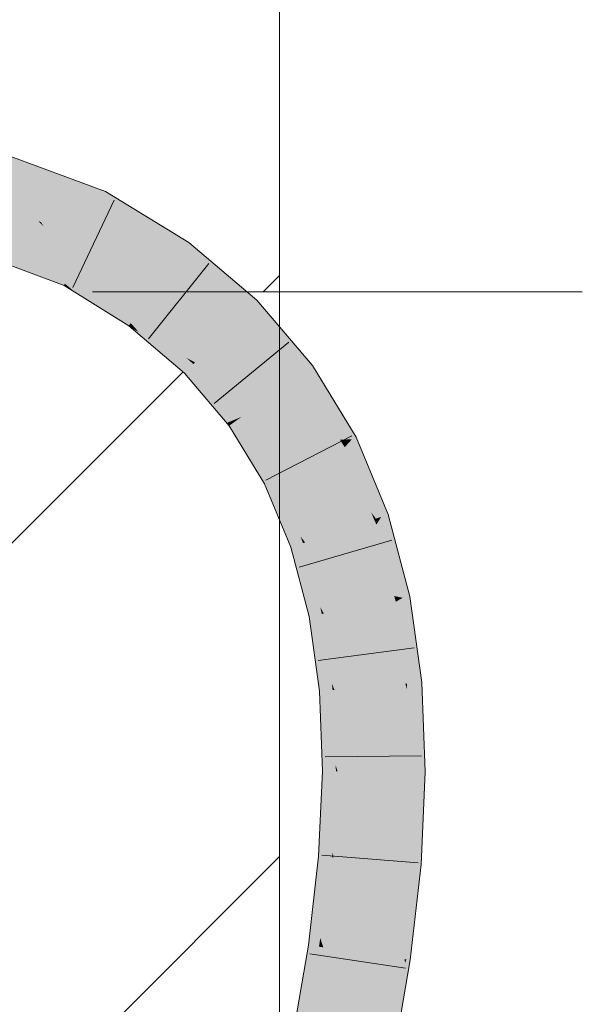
# Model space of a CAD drawing. Extents: x -720 to 300, y 62 to 1162.
# Tile 137 of 256: x 165.82 to 167.19, y 819.56 to 821.96. Entities that reach past the tile are written whole.
import ezdxf
from ezdxf.lldxf.tags import DXFTag

# ---------------------------------------------------------------- set-up
doc = ezdxf.new("R2010")
doc.units = 0
doc.layers.get('0').update_dxf_attribs({"lineweight": 13})
doc.layers.add('E_Detail_Linie_Text_Bem', color=7, linetype='Continuous', lineweight=13)
for name, color, linetype, lineweight, true_color in [('E_Detail_Wandschraffur', 7, 'Continuous', 5, 0xc0c0c0), ('E_Leerrohr 25-A06G942U8I', 7, 'Continuous', 9, 0xff8000), ('E_Leerrohr 25-Shading', 7, 'Continuous', 9, 0xff8000)]:
    doc.layers.add(name, color=color, linetype=linetype, lineweight=lineweight, true_color=true_color)
tags = doc.linetypes.add('fein_strichliert', pattern=[4, 1, -2, 1]).pattern_tags.tags
tags[8:9] = [DXFTag(74, 4), DXFTag(75, 0), DXFTag(340, '0'), DXFTag(46, 0.0), DXFTag(50, 0.0), DXFTag(44, 0.0), DXFTag(45, 0.0)]
tags[6:7] = [DXFTag(74, 4), DXFTag(75, 0), DXFTag(340, '0'), DXFTag(46, 0.0), DXFTag(50, 0.0), DXFTag(44, 0.0), DXFTag(45, 0.0)]
tags[4:5] = [DXFTag(74, 4), DXFTag(75, 0), DXFTag(340, '0'), DXFTag(46, 0.0), DXFTag(50, 0.0), DXFTag(44, 0.0), DXFTag(45, 0.0)]

# ---------------------------------------------------------------- blocks, each defined once
blk = doc.blocks.new('Shading-A06G93Y98I', base_point=(164.3113, 821.6645))
at = {"layer": 'E_Leerrohr 25-Shading', "color": 43, "true_color": 0xd7ab7f}
for points in [[(165.6329, 821.6474), (165.8434, 821.6083), (165.5541, 821.712), (165.577, 821.7069)], [(165.6329, 821.6474), (165.8024, 821.5925), (165.8434, 821.6083), (165.9712, 821.5611)], [(165.9257, 821.5389), (166.024, 821.5208), (165.7595, 821.6005), (165.8024, 821.5925)], [(165.8024, 821.5925), (166.024, 821.5208), (165.9712, 821.5611), (166.0319, 821.5386)], [(165.9257, 821.5389), (165.9738, 821.5212), (166.024, 821.5208), (166.0204, 821.5126)], [(166.1324, 821.477), (166.0319, 821.5386), (166.024, 821.5208)], [(165.9738, 821.5212), (166.0171, 821.5051), (166.0204, 821.5126)], [(166.0171, 821.5051), (166.2348, 821.4141), (166.0204, 821.5126), (166.1783, 821.4488)], [(166.1783, 821.4488), (166.1324, 821.477), (166.0204, 821.5126), (166.024, 821.5208)], [(166.2348, 821.4141), (166.0171, 821.5051), (166.2134, 821.3845)], [(165.8181, 821.3519), (165.8651, 821.3344), (165.615, 821.4664), (165.7108, 821.419)], [(165.7516, 821.4156), (165.6437, 821.4558), (165.931, 821.3099), (165.7108, 821.419)], [(165.8651, 821.3344), (165.931, 821.3099), (165.7108, 821.419)], [(165.7516, 821.4156), (165.931, 821.3099), (165.9329, 821.3142)], [(165.9329, 821.3142), (165.9426, 821.3362), (165.7516, 821.4156), (165.9003, 821.3603)], [(166.2348, 821.4141), (166.2134, 821.3845), (166.4, 821.2737), (166.3742, 821.2477)], [(165.9426, 821.3362), (165.9457, 821.3434), (165.9003, 821.3603)], [(166.0889, 821.2124), (165.9426, 821.3362), (165.9597, 821.2919), (165.9329, 821.3142)], [(166.0889, 821.2124), (166.0931, 821.2183), (165.9426, 821.3362), (165.9457, 821.3433)], [(165.9457, 821.3433), (166.0931, 821.2183), (165.9457, 821.3434), (166.105, 821.2348)], [(166.105, 821.2348), (166.1097, 821.2413), (165.9457, 821.3434)], [(165.9329, 821.3142), (165.931, 821.3099), (165.9597, 821.2919)], [(166.0889, 821.2124), (165.9597, 821.2919), (166.0883, 821.2116)], [(166.5354, 821.1151), (166.4, 821.2737), (166.4539, 821.1542), (166.3742, 821.2477)], [(166.0931, 821.2183), (166.1125, 821.1967), (166.105, 821.2348), (166.1831, 821.1584)], [(166.105, 821.2348), (166.1831, 821.1584), (166.1097, 821.2413), (166.2286, 821.1337)], [(166.2286, 821.1337), (166.2495, 821.1224), (166.1097, 821.2413)], [(166.0889, 821.2124), (166.0883, 821.2116), (166.094, 821.2067)], [(166.094, 821.2067), (166.1125, 821.1967), (166.0889, 821.2124), (166.0931, 821.2183)], [(166.1125, 821.1967), (166.094, 821.2067), (166.1344, 821.1724)], [(166.1344, 821.1724), (166.1831, 821.1584), (166.1125, 821.1967)], [(166.1344, 821.1724), (166.2237, 821.0964), (166.1831, 821.1584), (166.2349, 821.1077)], [(166.1831, 821.1584), (166.2349, 821.1077), (166.2286, 821.1337), (166.2456, 821.1183)], [(166.5354, 821.1151), (166.4539, 821.1542), (166.5105, 821.097)], [(166.4539, 821.1542), (166.5057, 821.0936), (166.5105, 821.097)], [(166.2456, 821.1183), (166.2495, 821.1224), (166.2286, 821.1337)], [(166.2349, 821.1077), (166.2237, 821.0964), (166.3271, 820.9752)], [(166.3271, 820.9752), (166.3468, 820.9834), (166.2349, 821.1077), (166.2456, 821.1183)], [(166.2456, 821.1183), (166.3468, 820.9834), (166.2495, 821.1224), (166.357, 820.9876)], [(166.357, 820.9876), (166.3625, 820.9899), (166.2495, 821.1224)], [(166.6415, 820.9405), (166.5354, 821.1151), (166.631, 820.9351), (166.5105, 821.097)], [(166.631, 820.9351), (166.5105, 821.097), (166.6024, 820.9345), (166.5057, 821.0936)], [(166.3468, 820.9834), (166.3492, 820.9802), (166.357, 820.9876), (166.3579, 820.9865)], [(166.4228, 820.8294), (166.4364, 820.8363), (166.3492, 820.9802), (166.3579, 820.9865)], [(166.3579, 820.9865), (166.3625, 820.9899), (166.357, 820.9876)], [(166.3579, 820.9865), (166.4364, 820.8363), (166.3625, 820.9899), (166.4462, 820.8413)], [(166.4462, 820.8413), (166.4512, 820.8439), (166.3625, 820.9899)], [(166.3329, 820.9684), (166.3492, 820.9802), (166.3271, 820.9752), (166.3468, 820.9834)], [(166.3492, 820.9802), (166.3329, 820.9684), (166.4228, 820.8294), (166.4186, 820.8273)], [(166.682, 820.8431), (166.6415, 820.9405), (166.631, 820.9351)], [(166.6111, 820.925), (166.631, 820.9351), (166.604, 820.9321), (166.6024, 820.9345)], [(166.6024, 820.9345), (166.6088, 820.9239), (166.6096, 820.9243)], [(166.6096, 820.9243), (166.6111, 820.925), (166.604, 820.9321)], [(166.6088, 820.9239), (166.6138, 820.9161), (166.6096, 820.9243)], [(166.7026, 820.7466), (166.6088, 820.9239), (166.6895, 820.7422), (166.6778, 820.7582)], [(166.6088, 820.9239), (166.7026, 820.7466), (166.6138, 820.9161)], [(166.6096, 820.9243), (166.6138, 820.9161), (166.6111, 820.925), (166.6163, 820.9189)], [(166.6163, 820.9189), (166.631, 820.9351), (166.6111, 820.925)], [(166.6163, 820.9189), (166.6138, 820.9161), (166.6832, 820.8401), (166.7198, 820.7524)], [(166.7026, 820.7466), (166.7198, 820.7524), (166.6138, 820.9161)], [(166.631, 820.9351), (166.6163, 820.9189), (166.682, 820.8431), (166.6832, 820.8401)], [(166.4364, 820.8363), (166.4616, 820.7554), (166.4462, 820.8413), (166.4867, 820.7234)], [(166.4462, 820.8413), (166.4867, 820.7234), (166.4512, 820.8439), (166.5064, 820.6984)], [(166.5064, 820.6984), (166.5175, 820.6843), (166.4512, 820.8439)], [(166.4228, 820.8294), (166.4186, 820.8273), (166.4338, 820.7906)], [(166.4338, 820.7906), (166.4616, 820.7554), (166.4228, 820.8294), (166.4364, 820.8363)], [(166.4829, 820.6726), (166.4869, 820.674), (166.4338, 820.7906), (166.4616, 820.7554)], [(166.4616, 820.7554), (166.4869, 820.674), (166.4867, 820.7234), (166.502, 820.679)], [(166.6778, 820.7582), (166.6863, 820.7411), (166.6895, 820.7422)], [(166.6778, 820.7582), (166.6851, 820.7407), (166.6863, 820.7411)], [(166.6947, 820.7339), (166.7026, 820.7466), (166.6895, 820.7422)], [(166.7026, 820.7466), (166.6947, 820.7339), (166.7267, 820.6832)], [(166.7638, 820.5851), (166.7198, 820.7524), (166.7026, 820.7466)], [(166.4867, 820.7234), (166.502, 820.679), (166.5064, 820.6984), (166.5124, 820.6826)], [(166.6851, 820.7407), (166.691, 820.7279), (166.6863, 820.7411)], [(166.7548, 820.5494), (166.6851, 820.7407), (166.7343, 820.5539), (166.7342, 820.554)], [(166.6851, 820.7407), (166.7548, 820.5494), (166.691, 820.7279)], [(166.6863, 820.7411), (166.691, 820.7279), (166.6895, 820.7422), (166.6947, 820.7339)], [(166.6947, 820.7339), (166.691, 820.7279), (166.7638, 820.5851), (166.7723, 820.553)], [(166.7548, 820.5494), (166.7723, 820.553), (166.691, 820.7279)], [(166.6947, 820.7339), (166.7638, 820.5851), (166.7267, 820.6832)], [(166.5124, 820.6826), (166.5175, 820.6843), (166.5064, 820.6984)], [(166.4869, 820.674), (166.4829, 820.6726), (166.4923, 820.6367)], [(166.4923, 820.6367), (166.5165, 820.5938), (166.4869, 820.674), (166.502, 820.679)], [(166.502, 820.679), (166.5165, 820.5938), (166.5124, 820.6826), (166.5379, 820.5557)], [(166.5124, 820.6826), (166.5379, 820.5557), (166.5175, 820.6843), (166.5542, 820.5269)], [(166.5542, 820.5269), (166.563, 820.5112), (166.5175, 820.6843)], [(166.5271, 820.5041), (166.5316, 820.505), (166.4923, 820.6367), (166.5165, 820.5938)], [(166.5165, 820.5938), (166.5316, 820.505), (166.5379, 820.5557), (166.5475, 820.5081)], [(166.5379, 820.5557), (166.5475, 820.5081), (166.5542, 820.5269), (166.5581, 820.5103)], [(166.7342, 820.554), (166.7364, 820.5458), (166.7369, 820.5459)], [(166.7548, 820.5494), (166.7343, 820.5539), (166.7383, 820.5462)], [(166.7343, 820.5539), (166.7369, 820.5459), (166.7383, 820.5462)], [(166.7364, 820.5458), (166.7382, 820.5401), (166.7369, 820.5459)], [(166.765, 820.3406), (166.7823, 820.3422), (166.7364, 820.5458), (166.7382, 820.5401)], [(166.7369, 820.5459), (166.7382, 820.5401), (166.7383, 820.5462), (166.7405, 820.5414)], [(166.7405, 820.5414), (166.7382, 820.5401), (166.7968, 820.3777), (166.8015, 820.3438)], [(166.7823, 820.3422), (166.8015, 820.3438), (166.7382, 820.5401)], [(166.7405, 820.5414), (166.7548, 820.5494), (166.7383, 820.5462)], [(166.7548, 820.5494), (166.7405, 820.5414), (166.7762, 820.462)], [(166.7405, 820.5414), (166.7968, 820.3777), (166.7762, 820.462)], [(166.7968, 820.3777), (166.7723, 820.553), (166.7548, 820.5494)], [(166.5329, 820.4623), (166.553, 820.4133), (166.5316, 820.505), (166.5475, 820.5081)], [(166.5475, 820.5081), (166.553, 820.4133), (166.5581, 820.5103), (166.5701, 820.3714)], [(166.5581, 820.5103), (166.563, 820.5112), (166.5542, 820.5269)], [(166.5581, 820.5103), (166.5701, 820.3714), (166.563, 820.5112), (166.5825, 820.341)], [(166.5825, 820.341), (166.5889, 820.3253), (166.563, 820.5112)], [(166.5316, 820.505), (166.5271, 820.5041), (166.5329, 820.4623)], [(166.5524, 820.3221), (166.5582, 820.3226), (166.5329, 820.4623), (166.553, 820.4133)], [(166.553, 820.4133), (166.5582, 820.3226), (166.5701, 820.3714), (166.5742, 820.324)], [(166.5701, 820.3714), (166.5742, 820.324), (166.5825, 820.341), (166.5843, 820.3249)], [(166.5843, 820.3249), (166.5889, 820.3253), (166.5825, 820.341)], [(166.765, 820.3406), (166.7737, 820.2993), (166.7823, 820.3422), (166.7993, 820.2141)], [(166.7656, 820.3263), (166.7656, 820.3261), (166.765, 820.3406), (166.7737, 820.2993)], [(166.8093, 820.1382), (166.8015, 820.3438), (166.7823, 820.3422)], [(166.5582, 820.3226), (166.5524, 820.3221), (166.5546, 820.2639)], [(166.5546, 820.2639), (166.5704, 820.2122), (166.5582, 820.3226), (166.5742, 820.324)], [(166.5742, 820.324), (166.5704, 820.2122), (166.5843, 820.3249), (166.5832, 820.1703)], [(166.5843, 820.3249), (166.5832, 820.1703), (166.5889, 820.3253), (166.592, 820.1414)], [(166.592, 820.1414), (166.5964, 820.1272), (166.5889, 820.3253)], [(166.7732, 820.1263), (166.7878, 820.1263), (166.7656, 820.3263)], [(166.7656, 820.3261), (166.7878, 820.1263), (166.7737, 820.2993), (166.8098, 820.1262)], [(166.7737, 820.2993), (166.8098, 820.1262), (166.7993, 820.2141), (166.8093, 820.1382)], [(166.5598, 820.1274), (166.5676, 820.1273), (166.5546, 820.2639), (166.5704, 820.2122)], [(166.5704, 820.2122), (166.5676, 820.1273), (166.5832, 820.1703), (166.5829, 820.1273)], [(166.5832, 820.1703), (166.5829, 820.1273), (166.592, 820.1414), (166.5923, 820.1272)], [(166.5676, 820.1273), (166.5598, 820.1274), (166.5557, 820.0381)], [(166.5557, 820.0381), (166.5682, 819.99), (166.5676, 820.1273), (166.5829, 820.1273)], [(166.5829, 820.1273), (166.5682, 819.99), (166.5923, 820.1272), (166.5777, 819.9532)], [(166.5923, 820.1272), (166.5777, 819.9532), (166.5964, 820.1272), (166.5839, 819.9293)], [(166.5839, 819.9293), (166.5868, 819.918), (166.5964, 820.1272)], [(166.5923, 820.1272), (166.5964, 820.1272), (166.592, 820.1414)], [(166.7708, 820.075), (166.771, 820.0736), (166.7878, 820.1263), (166.795, 819.9376)], [(166.7708, 820.075), (166.7878, 820.1263), (166.7732, 820.1263)], [(166.7999, 819.9096), (166.8098, 820.1262), (166.795, 819.9376), (166.7878, 820.1263)], [(166.7708, 820.075), (166.763, 819.9037), (166.7739, 819.9029)], [(166.7964, 819.9011), (166.7708, 820.075), (166.7739, 819.9029)], [(166.771, 820.0736), (166.7964, 819.9011), (166.795, 819.9376)], [(166.5503, 819.921), (166.5607, 819.9202), (166.5557, 820.0381), (166.5682, 819.99)], [(166.5682, 819.99), (166.5607, 819.9202), (166.5777, 819.9532), (166.5748, 819.919)], [(166.5777, 819.9532), (166.5748, 819.919), (166.5839, 819.9293), (166.5832, 819.9183)], [(166.7964, 819.9011), (166.7995, 819.9008), (166.795, 819.9376), (166.7999, 819.9096)], [(166.5607, 819.9202), (166.5503, 819.921), (166.5344, 819.7827)], [(166.5344, 819.7827), (166.546, 819.747), (166.5607, 819.9202), (166.5748, 819.919)], [(166.5748, 819.919), (166.546, 819.747), (166.5832, 819.9183), (166.5543, 819.7216)], [(166.5832, 819.9183), (166.5543, 819.7216), (166.5868, 819.918), (166.5593, 819.7059)], [(166.5593, 819.7059), (166.5616, 819.699), (166.5868, 819.918)], [(166.5832, 819.9183), (166.5868, 819.918), (166.5839, 819.9293)], [(166.7641, 819.6697), (166.763, 819.9037), (166.7507, 819.7968), (166.7507, 819.7971)], [(166.763, 819.9037), (166.7684, 819.7733), (166.7739, 819.9029)], [(166.763, 819.9037), (166.7641, 819.6697), (166.7684, 819.7733)], [(166.7684, 819.7733), (166.7964, 819.9011), (166.7739, 819.9029)], [(166.7684, 819.7733), (166.7728, 819.6685), (166.7964, 819.9011), (166.7956, 819.8671)], [(166.7956, 819.8671), (166.7995, 819.9008), (166.7964, 819.9011)], [(166.7507, 819.7971), (166.7366, 819.6737), (166.7432, 819.6727)], [(166.7507, 819.7968), (166.7432, 819.6727), (166.7598, 819.6703)], [(166.7641, 819.6697), (166.7507, 819.7968), (166.7598, 819.6703)], [(166.5254, 819.7042), (166.5385, 819.7023), (166.5344, 819.7827), (166.546, 819.747)], [(166.7641, 819.6697), (166.7728, 819.6685), (166.7684, 819.7733)], [(166.546, 819.747), (166.5385, 819.7023), (166.5543, 819.7216), (166.5512, 819.7004)], [(166.5543, 819.7216), (166.5512, 819.7004), (166.5593, 819.7059), (166.5585, 819.6994)], [(166.5385, 819.7023), (166.5254, 819.7042), (166.4893, 819.4953)], [(166.4893, 819.4953), (166.5043, 819.4843), (166.5385, 819.7023), (166.5512, 819.7004)], [(166.5512, 819.7004), (166.5043, 819.4843), (166.5585, 819.6994), (166.5142, 819.4771)], [(166.5585, 819.6994), (166.5142, 819.4771), (166.5616, 819.699), (166.5199, 819.4729)], [(166.5199, 819.4729), (166.5223, 819.4711), (166.5616, 819.699)], [(166.5585, 819.6994), (166.5616, 819.699), (166.5593, 819.7059)], [(166.6957, 819.437), (166.7169, 819.4329), (166.7366, 819.6737), (166.7351, 819.5985)], [(166.7366, 819.6737), (166.7351, 819.5985), (166.7432, 819.6727)], [(166.7432, 819.6727), (166.7351, 819.5985), (166.7598, 819.6703), (166.7602, 819.6602)], [(166.7602, 819.6602), (166.7641, 819.6697), (166.7598, 819.6703)], [(166.7641, 819.6697), (166.7602, 819.6602), (166.7612, 819.6377)], [(166.7641, 819.6697), (166.7612, 819.6377), (166.7728, 819.6685), (166.7625, 819.6085)], [(166.7602, 819.6602), (166.7351, 819.5985), (166.7542, 819.5606), (166.7317, 819.4299)], [(166.7602, 819.6602), (166.7542, 819.5606), (166.7612, 819.6377)], [(166.7612, 819.6377), (166.7542, 819.5606), (166.7625, 819.6085)], [(166.7169, 819.4329), (166.7317, 819.4299), (166.7351, 819.5985)]]:
    blk.add_solid(points, dxfattribs=at)
at = {"layer": 'E_Leerrohr 25-Shading', "color": 31, "true_color": 0xfabd7f}
for points in [[(165.9257, 821.5389), (165.6329, 821.6474), (165.8282, 821.4811), (165.5383, 821.5887)], [(165.9003, 821.3603), (165.8282, 821.4811), (165.7516, 821.4156), (165.6685, 821.5404)], [(165.8282, 821.4811), (165.8751, 821.4637), (165.9257, 821.5389), (165.9738, 821.5212)], [(165.8751, 821.4637), (165.9814, 821.4243), (165.9738, 821.5212), (166.0171, 821.5051)], [(166.2134, 821.3845), (166.0171, 821.5051), (165.9832, 821.4232), (165.9814, 821.4243)], [(165.8282, 821.4811), (165.8805, 821.4545), (165.8687, 821.4661)], [(165.8282, 821.4811), (165.9003, 821.3603), (165.8805, 821.4545), (165.9455, 821.3434)], [(165.8805, 821.4545), (165.8751, 821.4637), (165.8687, 821.4661)], [(165.9455, 821.3434), (165.9457, 821.3434), (165.8751, 821.4637), (165.9814, 821.4243)], [(165.9814, 821.4243), (165.9457, 821.3434), (166.1615, 821.3129), (166.1097, 821.2413)], [(166.2134, 821.3845), (165.9832, 821.4232), (166.1739, 821.3299)], [(165.9832, 821.4232), (166.1615, 821.3129), (166.1739, 821.3299)], [(166.3742, 821.2477), (166.2134, 821.3845), (166.3521, 821.2255), (166.1739, 821.3299)], [(166.3521, 821.2255), (166.1739, 821.3299), (166.165, 821.3099), (166.1615, 821.3129)], [(166.1615, 821.3129), (166.1097, 821.2413), (166.3119, 821.1851), (166.2495, 821.1224)], [(166.3521, 821.2255), (166.165, 821.3099), (166.3221, 821.1953)], [(166.165, 821.3099), (166.3119, 821.1851), (166.3221, 821.1953)], [(166.3609, 821.1619), (166.3521, 821.2255), (166.3221, 821.1953)], [(166.4539, 821.1542), (166.3742, 821.2477), (166.3521, 821.2255)], [(166.3609, 821.1619), (166.5057, 821.0936), (166.3521, 821.2255), (166.4539, 821.1542)], [(166.3119, 821.1851), (166.2495, 821.1224), (166.4341, 821.0417), (166.3625, 820.9899)], [(166.3119, 821.1851), (166.3609, 821.1619), (166.3221, 821.1953)], [(166.3119, 821.1851), (166.4465, 821.0507), (166.3609, 821.1619), (166.4702, 821.0679)], [(166.3119, 821.1851), (166.4341, 821.0417), (166.4465, 821.0507)], [(166.4702, 821.0679), (166.5057, 821.0936), (166.3609, 821.1619)], [(166.6024, 820.9345), (166.5057, 821.0936), (166.4702, 821.0679)], [(166.4811, 821.01), (166.4702, 821.0679), (166.4465, 821.0507)], [(166.4811, 821.01), (166.6088, 820.9239), (166.4702, 821.0679), (166.6024, 820.9345)], [(166.4341, 821.0417), (166.3625, 820.9899), (166.53, 820.8839), (166.4512, 820.8439)], [(166.4341, 821.0417), (166.4811, 821.01), (166.4465, 821.0507)], [(166.4341, 821.0417), (166.5434, 820.8906), (166.4811, 821.01), (166.571, 820.9047)], [(166.4341, 821.0417), (166.53, 820.8839), (166.5434, 820.8906)], [(166.571, 820.9047), (166.6088, 820.9239), (166.4811, 821.01)], [(166.6778, 820.7582), (166.6088, 820.9239), (166.571, 820.9047)], [(166.53, 820.8839), (166.5704, 820.8466), (166.5434, 820.8906)], [(166.5704, 820.8466), (166.571, 820.9047), (166.5434, 820.8906)], [(166.5704, 820.8466), (166.6851, 820.7407), (166.571, 820.9047), (166.6778, 820.7582)], [(166.53, 820.8839), (166.4512, 820.8439), (166.6013, 820.7125), (166.5175, 820.6843)], [(166.53, 820.8839), (166.6439, 820.7268), (166.5704, 820.8466)], [(166.53, 820.8839), (166.5301, 820.8837), (166.6439, 820.7268), (166.6148, 820.717)], [(166.5301, 820.8837), (166.6013, 820.7125), (166.6148, 820.717)], [(166.6439, 820.7268), (166.6851, 820.7407), (166.5704, 820.8466)], [(166.6336, 820.6726), (166.6439, 820.7268), (166.6148, 820.717)], [(166.6336, 820.6726), (166.7364, 820.5458), (166.6439, 820.7268), (166.7342, 820.554)], [(166.7342, 820.554), (166.6851, 820.7407), (166.6439, 820.7268)], [(166.6013, 820.7125), (166.5175, 820.6843), (166.6497, 820.5285), (166.563, 820.5112)], [(166.6013, 820.7125), (166.6336, 820.6726), (166.6148, 820.717)], [(166.6013, 820.7125), (166.6014, 820.7122), (166.6913, 820.5368), (166.6626, 820.5311)], [(166.6013, 820.7125), (166.6913, 820.5368), (166.6336, 820.6726)], [(166.6014, 820.7122), (166.6497, 820.5285), (166.6626, 820.5311)], [(166.6913, 820.5368), (166.7364, 820.5458), (166.6336, 820.6726)], [(166.7157, 820.3363), (166.6626, 820.5311), (166.6498, 820.5281), (166.6497, 820.5285)], [(166.7613, 820.3403), (166.6913, 820.5368), (166.7157, 820.3363), (166.6626, 820.5311)], [(166.765, 820.3406), (166.7364, 820.5458), (166.7613, 820.3403), (166.6913, 820.5368)], [(166.6497, 820.5285), (166.563, 820.5112), (166.677, 820.3329), (166.5889, 820.3253)], [(166.7157, 820.3363), (166.6498, 820.5281), (166.6887, 820.334)], [(166.6498, 820.5281), (166.677, 820.3329), (166.6887, 820.334)], [(166.7516, 820.1726), (166.7613, 820.3403), (166.7157, 820.3363)], [(166.7516, 820.1726), (166.7732, 820.1263), (166.7613, 820.3403), (166.7656, 820.3263)], [(166.7656, 820.3263), (166.765, 820.3406), (166.7613, 820.3403)], [(166.6793, 820.2706), (166.677, 820.3329), (166.5964, 820.1272), (166.5889, 820.3253)], [(166.6887, 820.334), (166.677, 820.3329), (166.6944, 820.2955)], [(166.6984, 820.2685), (166.6944, 820.2955), (166.677, 820.3326), (166.677, 820.3329)], [(166.6984, 820.2685), (166.677, 820.3326), (166.6825, 820.2703)], [(166.677, 820.3326), (166.6793, 820.2706), (166.6825, 820.2703)], [(166.7157, 820.3363), (166.6887, 820.334), (166.7516, 820.1726), (166.6944, 820.2955)], [(166.7195, 820.1266), (166.7618, 820.1264), (166.6944, 820.2955), (166.7516, 820.1726)], [(166.6793, 820.2706), (166.5964, 820.1272), (166.6641, 820.1268)], [(166.6848, 820.1268), (166.6793, 820.2706), (166.6641, 820.1268)], [(166.6793, 820.2706), (166.6848, 820.1268), (166.6984, 820.2685), (166.7195, 820.1266)], [(166.7618, 820.1264), (166.7732, 820.1263), (166.7516, 820.1726)], [(166.6641, 820.1268), (166.5964, 820.1272), (166.6326, 819.9143), (166.5868, 819.918)], [(166.6749, 819.9109), (166.6848, 820.1268), (166.6326, 819.9143), (166.6641, 820.1268)], [(166.6848, 820.1268), (166.6749, 819.9109), (166.6839, 819.9102)], [(166.6848, 820.1268), (166.6839, 819.9102), (166.7346, 819.9849), (166.743, 819.9054)], [(166.6848, 820.1268), (166.7346, 819.9849), (166.7195, 820.1266)], [(166.7346, 819.9849), (166.7618, 820.1264), (166.7195, 820.1266)], [(166.7346, 819.9849), (166.763, 819.9037), (166.7618, 820.1264), (166.7708, 820.075)], [(166.7708, 820.075), (166.7732, 820.1263), (166.7618, 820.1264)], [(166.743, 819.9054), (166.763, 819.9037), (166.7346, 819.9849)], [(166.6326, 819.9143), (166.5868, 819.918), (166.5923, 819.6945), (166.5616, 819.699)], [(166.6491, 819.6863), (166.6749, 819.9109), (166.5923, 819.6945), (166.6326, 819.9143)], [(166.6749, 819.9109), (166.6491, 819.6863), (166.6568, 819.6852)], [(166.6749, 819.9109), (166.6568, 819.6852), (166.6828, 819.8806), (166.6752, 819.6826)], [(166.6749, 819.9109), (166.6828, 819.8806), (166.6839, 819.9102)], [(166.6828, 819.8806), (166.743, 819.9054), (166.6839, 819.9102)], [(166.6828, 819.8806), (166.7366, 819.6737), (166.743, 819.9054), (166.7507, 819.7971)], [(166.7507, 819.7971), (166.763, 819.9037), (166.743, 819.9054)], [(166.6752, 819.6826), (166.7366, 819.6737), (166.6828, 819.8806)], [(166.5923, 819.6945), (166.5616, 819.699), (166.5438, 819.4669), (166.5223, 819.4711)], [(166.609, 819.454), (166.6491, 819.6863), (166.5438, 819.4669), (166.5923, 819.6945)], [(166.6491, 819.6863), (166.609, 819.454), (166.6155, 819.4528)], [(166.6312, 819.4497), (166.6568, 819.6852), (166.6155, 819.4528), (166.6491, 819.6863)], [(166.6593, 819.4442), (166.6752, 819.6826), (166.6312, 819.4497), (166.6568, 819.6852)], [(166.6957, 819.437), (166.7366, 819.6737), (166.6593, 819.4442), (166.6752, 819.6826)]]:
    blk.add_solid(points, dxfattribs=at)
blk = doc.blocks.new('Referenz-A06G94308I')
at = {"layer": 'E_Detail_Linie_Text_Bem', "linetype": 'Continuous', "ltscale": 0.13}
blk.add_line((166.4555, 822.6802), (166.4555, 782.6802), dxfattribs=at)
at = {"layer": 'E_Detail_Linie_Text_Bem', "color": 0, "linetype": 'Continuous', "ltscale": 0.13}
blk.add_line((167.1917, 821.2945), (166, 821.2945), dxfattribs=at)
at = {"layer": 'E_Detail_Wandschraffur', "linetype": 'ByBlock', "ltscale": 0.13}
for p, q in [((166.4158, 821.2945), (166.4555, 821.3342)), ((165.7364, 820.6152), (166.2205, 821.0992))]:
    blk.add_line(p, q, dxfattribs=at)
at = {"layer": 'E_Detail_Wandschraffur', "linetype": 'fein_strichliert', "ltscale": 0.13}
blk.add_line((165.6948, 819.1593), (166.4555, 819.92), dxfattribs=at)
at = {"layer": 'E_Leerrohr 25-A06G942U8I', "linetype": 'Continuous', "ltscale": 0.13}
for p, q in [((165.5549, 821.7151), (166.0319, 821.5386)), ((166.0319, 821.5386), (166.2348, 821.4141)), ((165.9527, 821.3047), (166.0529, 821.5173)), ((165.4947, 821.4724), (165.931, 821.3099)), ((166.2348, 821.4141), (166.4, 821.2737)), ((166.1362, 821.1802), (166.2834, 821.3635)), ((165.931, 821.3099), (166.0883, 821.2116)), ((166.4, 821.2737), (166.5354, 821.115)), ((166.0883, 821.2116), (166.2237, 821.0964)), ((166.2964, 821.0221), (166.4779, 821.1715)), ((166.5354, 821.115), (166.6415, 820.9405)), ((166.2237, 821.0964), (166.3329, 820.9684)), ((166.3329, 820.9684), (166.4186, 820.8273)), ((166.4219, 820.8361), (166.6308, 820.9437)), ((166.6415, 820.9405), (166.7198, 820.7524)), ((166.4186, 820.8273), (166.4829, 820.6726)), ((166.7198, 820.7524), (166.7723, 820.553)), ((166.5032, 820.6239), (166.7286, 820.6902)), ((166.4829, 820.6726), (166.5271, 820.5041)), ((166.7723, 820.553), (166.8015, 820.3438)), ((166.5271, 820.5041), (166.5524, 820.3221)), ((166.5494, 820.3971), (166.7824, 820.428)), ((166.8015, 820.3438), (166.8098, 820.1261)), ((166.5524, 820.3221), (166.5598, 820.1274)), ((166.5659, 820.1621), (166.8009, 820.1648)), ((166.5598, 820.1274), (166.5503, 819.921)), ((166.8098, 820.1261), (166.7995, 819.9008)), ((166.5503, 819.921), (166.5254, 819.7042)), ((166.5579, 819.9231), (166.7922, 819.9043)), ((166.7995, 819.9008), (166.7728, 819.6685)), ((166.5254, 819.7042), (166.4864, 819.4782)), ((166.5293, 819.6828), (166.7617, 819.6482)), ((166.7728, 819.6685), (166.7317, 819.43))]:
    blk.add_line(p, q, dxfattribs=at)

msp = doc.modelspace()

# ---------------------------------------------------------------- block references
at = {"color": 8, "lineweight": 25, "ltscale": 0.25, "true_color": 0x808080}
msp.add_blockref('Referenz-A06G94308I', (0, 0), dxfattribs=at)
msp.add_blockref('Shading-A06G93Y98I', (164.3113, 821.6645))

doc.saveas('drawing.dxf')
